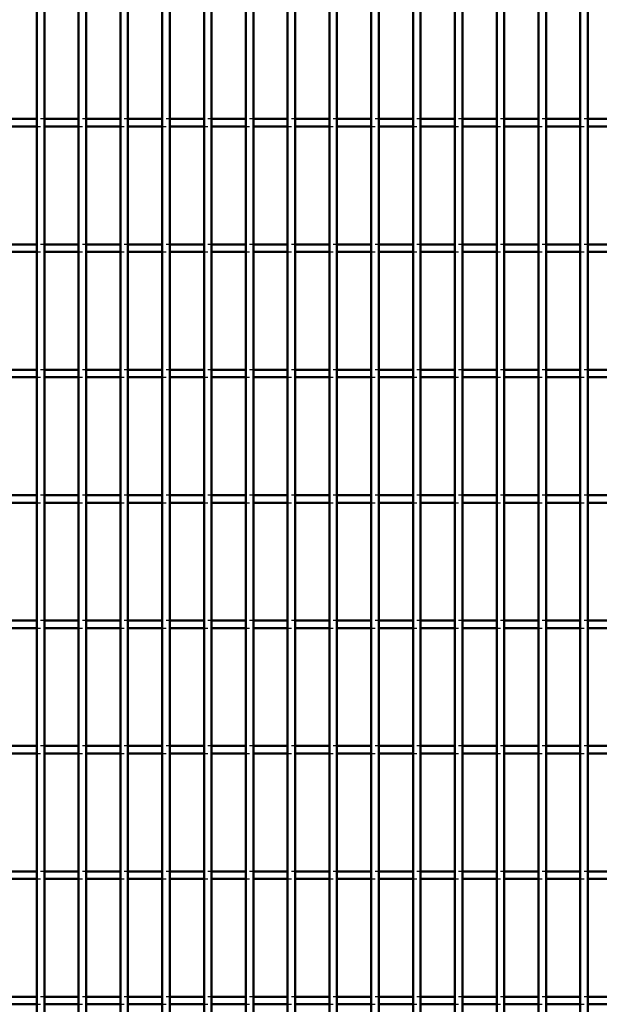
# Model space of a CAD drawing. Header units: millimetres. Extents: x -646 to 505, y -500 to 878.
# Tile 15 of 19: x -6 to 148, y 132 to 394. Entities that reach past the tile are written whole.
import ezdxf

# ---------------------------------------------------------------- set-up
doc = ezdxf.new("R2010")
doc.units = ezdxf.units.MM
doc.linetypes.add('Dashed', pattern=[2, 1, -1])
doc.layers.add('AM_0', color=7, linetype='Continuous', lineweight=50)
doc.layers.add('AM_9', color=6, linetype='Dashed', lineweight=25)

# ---------------------------------------------------------------- blocks, each defined once
blk = doc.blocks.new('29_mei83umf1pokd8qkpmgg5a99i________0_in_LPP230331121160010003500_4')
at = {"layer": 'AM_0'}
for p, q in [((-1, -498), (-1, 498)), ((1, -498), (1, 498))]:
    blk.add_line(p, q, dxfattribs=at)
blk = doc.blocks.new('30_lpx08fu1xb0jczx9nsrg5bq9n________0_in_LPP230331121160010003500_4')
at = {"layer": 'AM_0'}
for p, q in [((10.11, -498), (10.11, 498)), ((12.11, -498), (12.11, 498))]:
    blk.add_line(p, q, dxfattribs=at)
blk = doc.blocks.new('31_v1ei9mu8ccyd3gjph0kg9zqce________0_in_LPP230331121160010003500_4')
at = {"layer": 'AM_0'}
for p, q in [((21.22, -498), (21.22, 498)), ((23.22, -498), (23.22, 498))]:
    blk.add_line(p, q, dxfattribs=at)
blk = doc.blocks.new('32_3qsga4y6fvib5yzf4go6vryyf________0_in_LPP230331121160010003500_4')
at = {"layer": 'AM_0'}
for p, q in [((32.33, -498), (32.33, 498)), ((34.33, -498), (34.33, 498))]:
    blk.add_line(p, q, dxfattribs=at)
blk = doc.blocks.new('33_ra41k01jhae5yuk4f8kktz9xf________0_in_LPP230331121160010003500_4')
at = {"layer": 'AM_0'}
for p, q in [((43.44, -498), (43.44, 498)), ((45.44, -498), (45.44, 498))]:
    blk.add_line(p, q, dxfattribs=at)
blk = doc.blocks.new('34_teqbtgdylbhogf62r7rfvmjkg________0_in_LPP230331121160010003500_4')
at = {"layer": 'AM_0'}
for p, q in [((54.55, -498), (54.55, 498)), ((56.55, -498), (56.55, 498))]:
    blk.add_line(p, q, dxfattribs=at)
blk = doc.blocks.new('35_oni6b24jiuphw4svnt5j21xsh________0_in_LPP230331121160010003500_4')
at = {"layer": 'AM_0'}
for p, q in [((65.66, -498), (65.66, 498)), ((67.66, -498), (67.66, 498))]:
    blk.add_line(p, q, dxfattribs=at)
blk = doc.blocks.new('36_gycrioaof2zubumzyd9nj6e0q________0_in_LPP230331121160010003500_4')
at = {"layer": 'AM_0'}
for p, q in [((76.77, -498), (76.77, 498)), ((78.77, -498), (78.77, 498))]:
    blk.add_line(p, q, dxfattribs=at)
blk = doc.blocks.new('37_0fcr8zzt0nlkgfly173um289e________0_in_LPP230331121160010003500_4')
at = {"layer": 'AM_0'}
for p, q in [((87.88, -498), (87.88, 498)), ((89.88, -498), (89.88, 498))]:
    blk.add_line(p, q, dxfattribs=at)
blk = doc.blocks.new('38_ut5q1g86m1icacvygai0n4kwh________0_in_LPP230331121160010003500_4')
at = {"layer": 'AM_0'}
for p, q in [((98.99, -498), (98.99, 498)), ((100.99, -498), (100.99, 498))]:
    blk.add_line(p, q, dxfattribs=at)
blk = doc.blocks.new('39_kbd2facbwxfj7r3atxygpzm6m________0_in_LPP230331121160010003500_4')
at = {"layer": 'AM_0'}
for p, q in [((110.1, -498), (110.1, 498)), ((112.1, -498), (112.1, 498))]:
    blk.add_line(p, q, dxfattribs=at)
blk = doc.blocks.new('40_cfhwgm38ca6lpbpi29yp03r0p________0_in_LPP230331121160010003500_4')
at = {"layer": 'AM_0'}
for p, q in [((121.21, -498), (121.21, 498)), ((123.21, -498), (123.21, 498))]:
    blk.add_line(p, q, dxfattribs=at)
blk = doc.blocks.new('41_fbz27dw6j6j850l09tmm2ucnk________0_in_LPP230331121160010003500_4')
at = {"layer": 'AM_0'}
for p, q in [((132.32, -498), (132.32, 498)), ((134.32, -498), (134.32, 498))]:
    blk.add_line(p, q, dxfattribs=at)
blk = doc.blocks.new('42_f2hvt2qa211akgzbiyg2wontg________0_in_LPP230331121160010003500_4')
at = {"layer": 'AM_0'}
for p, q in [((143.43, -498), (143.43, 498)), ((145.43, -498), (145.43, 498))]:
    blk.add_line(p, q, dxfattribs=at)
blk = doc.blocks.new('75_b6kxung6n6rnmvov1u66jotlj________0_in_LPP230331121160010003500_4')
at = {"layer": 'AM_0'}
for p, q in [((-1, 134.32), (-10.11, 134.32)), ((-1, 134.32), (-1, 132.32)), ((1, 132.32), (1, 134.32)), ((10.11, 134.32), (1, 134.32)), ((10.11, 134.32), (10.11, 132.32)), ((21.22, 134.32), (12.11, 134.32)), ((12.11, 132.32), (12.11, 134.32)), ((21.22, 134.32), (21.22, 132.32)), ((23.22, 132.32), (23.22, 134.32)), ((32.33, 134.32), (23.22, 134.32)), ((32.33, 134.32), (32.33, 132.32)), ((43.44, 134.32), (34.33, 134.32)), ((34.33, 132.32), (34.33, 134.32)), ((43.44, 134.32), (43.44, 132.32)), ((45.44, 132.32), (45.44, 134.32)), ((54.55, 134.32), (45.44, 134.32)), ((54.55, 134.32), (54.55, 132.32)), ((65.66, 134.32), (56.55, 134.32)), ((56.55, 132.32), (56.55, 134.32)), ((65.66, 134.32), (65.66, 132.32)), ((67.66, 132.32), (67.66, 134.32)), ((76.77, 134.32), (67.66, 134.32)), ((76.77, 134.32), (76.77, 132.32)), ((87.88, 134.32), (78.77, 134.32)), ((78.77, 132.32), (78.77, 134.32)), ((87.88, 134.32), (87.88, 132.32)), ((89.88, 132.32), (89.88, 134.32)), ((98.99, 134.32), (89.88, 134.32)), ((98.99, 134.32), (98.99, 132.32)), ((110.1, 134.32), (100.99, 134.32)), ((100.99, 132.32), (100.99, 134.32)), ((110.1, 134.32), (110.1, 132.32)), ((112.1, 132.32), (112.1, 134.32)), ((121.21, 134.32), (112.1, 134.32)), ((121.21, 134.32), (121.21, 132.32)), ((132.32, 134.32), (123.21, 134.32)), ((123.21, 132.32), (123.21, 134.32)), ((132.32, 134.32), (132.32, 132.32)), ((134.32, 132.32), (134.32, 134.32)), ((143.43, 134.32), (134.32, 134.32)), ((143.43, 134.32), (143.43, 132.32)), ((145.43, 132.32), (145.43, 134.32)), ((154.54, 134.32), (145.43, 134.32)), ((-1, 132.32), (-10.11, 132.32)), ((10.11, 132.32), (1, 132.32)), ((21.22, 132.32), (12.11, 132.32)), ((32.33, 132.32), (23.22, 132.32)), ((43.44, 132.32), (34.33, 132.32)), ((54.55, 132.32), (45.44, 132.32)), ((65.66, 132.32), (56.55, 132.32)), ((76.77, 132.32), (67.66, 132.32)), ((87.88, 132.32), (78.77, 132.32)), ((98.99, 132.32), (89.88, 132.32)), ((110.1, 132.32), (100.99, 132.32)), ((121.21, 132.32), (112.1, 132.32)), ((132.32, 132.32), (123.21, 132.32)), ((143.43, 132.32), (134.32, 132.32)), ((154.54, 132.32), (145.43, 132.32))]:
    blk.add_line(p, q, dxfattribs=at)
at = {"layer": 'AM_9'}
for p, q in [((1, 134.32), (-1, 134.32)), ((12.11, 134.32), (10.11, 134.32)), ((23.22, 134.32), (21.22, 134.32)), ((34.33, 134.32), (32.33, 134.32)), ((45.44, 134.32), (43.44, 134.32)), ((56.55, 134.32), (54.55, 134.32)), ((67.66, 134.32), (65.66, 134.32)), ((78.77, 134.32), (76.77, 134.32)), ((89.88, 134.32), (87.88, 134.32)), ((100.99, 134.32), (98.99, 134.32)), ((112.1, 134.32), (110.1, 134.32)), ((123.21, 134.32), (121.21, 134.32)), ((134.32, 134.32), (132.32, 134.32)), ((145.43, 134.32), (143.43, 134.32)), ((-1, 132.32), (1, 132.32)), ((10.11, 132.32), (12.11, 132.32)), ((21.22, 132.32), (23.22, 132.32)), ((32.33, 132.32), (34.33, 132.32)), ((43.44, 132.32), (45.44, 132.32)), ((54.55, 132.32), (56.55, 132.32)), ((65.66, 132.32), (67.66, 132.32)), ((76.77, 132.32), (78.77, 132.32)), ((87.88, 132.32), (89.88, 132.32)), ((98.99, 132.32), (100.99, 132.32)), ((110.1, 132.32), (112.1, 132.32)), ((121.21, 132.32), (123.21, 132.32)), ((132.32, 132.32), (134.32, 132.32)), ((143.43, 132.32), (145.43, 132.32))]:
    blk.add_line(p, q, dxfattribs=at)
blk = doc.blocks.new('76_g6yuampadsz0t0b9x8ulqjt5j________0_in_LPP230331121160010003500_4')
at = {"layer": 'AM_0'}
for p, q in [((-1, 167.65), (-10.11, 167.65)), ((-1, 167.65), (-1, 165.65)), ((1, 165.65), (1, 167.65)), ((10.11, 167.65), (1, 167.65)), ((10.11, 167.65), (10.11, 165.65)), ((21.22, 167.65), (12.11, 167.65)), ((12.11, 165.65), (12.11, 167.65)), ((21.22, 167.65), (21.22, 165.65)), ((23.22, 165.65), (23.22, 167.65)), ((32.33, 167.65), (23.22, 167.65)), ((32.33, 167.65), (32.33, 165.65)), ((43.44, 167.65), (34.33, 167.65)), ((34.33, 165.65), (34.33, 167.65)), ((43.44, 167.65), (43.44, 165.65)), ((45.44, 165.65), (45.44, 167.65)), ((54.55, 167.65), (45.44, 167.65)), ((54.55, 167.65), (54.55, 165.65)), ((65.66, 167.65), (56.55, 167.65)), ((56.55, 165.65), (56.55, 167.65)), ((65.66, 167.65), (65.66, 165.65)), ((67.66, 165.65), (67.66, 167.65)), ((76.77, 167.65), (67.66, 167.65)), ((76.77, 167.65), (76.77, 165.65)), ((87.88, 167.65), (78.77, 167.65)), ((78.77, 165.65), (78.77, 167.65)), ((87.88, 167.65), (87.88, 165.65)), ((89.88, 165.65), (89.88, 167.65)), ((98.99, 167.65), (89.88, 167.65)), ((98.99, 167.65), (98.99, 165.65)), ((110.1, 167.65), (100.99, 167.65)), ((100.99, 165.65), (100.99, 167.65)), ((110.1, 167.65), (110.1, 165.65)), ((112.1, 165.65), (112.1, 167.65)), ((121.21, 167.65), (112.1, 167.65)), ((121.21, 167.65), (121.21, 165.65)), ((132.32, 167.65), (123.21, 167.65)), ((123.21, 165.65), (123.21, 167.65)), ((132.32, 167.65), (132.32, 165.65)), ((134.32, 165.65), (134.32, 167.65)), ((143.43, 167.65), (134.32, 167.65)), ((143.43, 167.65), (143.43, 165.65)), ((145.43, 165.65), (145.43, 167.65)), ((154.54, 167.65), (145.43, 167.65)), ((-1, 165.65), (-10.11, 165.65)), ((10.11, 165.65), (1, 165.65)), ((21.22, 165.65), (12.11, 165.65)), ((32.33, 165.65), (23.22, 165.65)), ((43.44, 165.65), (34.33, 165.65)), ((54.55, 165.65), (45.44, 165.65)), ((65.66, 165.65), (56.55, 165.65)), ((76.77, 165.65), (67.66, 165.65)), ((87.88, 165.65), (78.77, 165.65)), ((98.99, 165.65), (89.88, 165.65)), ((110.1, 165.65), (100.99, 165.65)), ((121.21, 165.65), (112.1, 165.65)), ((132.32, 165.65), (123.21, 165.65)), ((143.43, 165.65), (134.32, 165.65)), ((154.54, 165.65), (145.43, 165.65))]:
    blk.add_line(p, q, dxfattribs=at)
at = {"layer": 'AM_9'}
for p, q in [((1, 167.65), (-1, 167.65)), ((12.11, 167.65), (10.11, 167.65)), ((23.22, 167.65), (21.22, 167.65)), ((34.33, 167.65), (32.33, 167.65)), ((45.44, 167.65), (43.44, 167.65)), ((56.55, 167.65), (54.55, 167.65)), ((67.66, 167.65), (65.66, 167.65)), ((78.77, 167.65), (76.77, 167.65)), ((89.88, 167.65), (87.88, 167.65)), ((100.99, 167.65), (98.99, 167.65)), ((112.1, 167.65), (110.1, 167.65)), ((123.21, 167.65), (121.21, 167.65)), ((134.32, 167.65), (132.32, 167.65)), ((145.43, 167.65), (143.43, 167.65)), ((-1, 165.65), (1, 165.65)), ((10.11, 165.65), (12.11, 165.65)), ((21.22, 165.65), (23.22, 165.65)), ((32.33, 165.65), (34.33, 165.65)), ((43.44, 165.65), (45.44, 165.65)), ((54.55, 165.65), (56.55, 165.65)), ((65.66, 165.65), (67.66, 165.65)), ((76.77, 165.65), (78.77, 165.65)), ((87.88, 165.65), (89.88, 165.65)), ((98.99, 165.65), (100.99, 165.65)), ((110.1, 165.65), (112.1, 165.65)), ((121.21, 165.65), (123.21, 165.65)), ((132.32, 165.65), (134.32, 165.65)), ((143.43, 165.65), (145.43, 165.65))]:
    blk.add_line(p, q, dxfattribs=at)
blk = doc.blocks.new('77_l7gswvcj6j6u55z4p1fm9eafu________0_in_LPP230331121160010003500_4')
at = {"layer": 'AM_0'}
for p, q in [((-1, 200.98), (-10.11, 200.98)), ((-1, 198.98), (-10.11, 198.98)), ((-1, 200.98), (-1, 198.98)), ((1, 198.98), (1, 200.98)), ((10.11, 200.98), (1, 200.98)), ((10.11, 198.98), (1, 198.98)), ((10.11, 200.98), (10.11, 198.98)), ((21.22, 200.98), (12.11, 200.98)), ((12.11, 198.98), (12.11, 200.98)), ((21.22, 198.98), (12.11, 198.98)), ((21.22, 200.98), (21.22, 198.98)), ((23.22, 198.98), (23.22, 200.98)), ((32.33, 200.98), (23.22, 200.98)), ((32.33, 198.98), (23.22, 198.98)), ((32.33, 200.98), (32.33, 198.98)), ((43.44, 200.98), (34.33, 200.98)), ((34.33, 198.98), (34.33, 200.98)), ((43.44, 198.98), (34.33, 198.98)), ((43.44, 200.98), (43.44, 198.98)), ((45.44, 198.98), (45.44, 200.98)), ((54.55, 200.98), (45.44, 200.98)), ((54.55, 198.98), (45.44, 198.98)), ((54.55, 200.98), (54.55, 198.98)), ((65.66, 200.98), (56.55, 200.98)), ((56.55, 198.98), (56.55, 200.98)), ((65.66, 198.98), (56.55, 198.98)), ((65.66, 200.98), (65.66, 198.98)), ((67.66, 198.98), (67.66, 200.98)), ((76.77, 200.98), (67.66, 200.98)), ((76.77, 198.98), (67.66, 198.98)), ((76.77, 200.98), (76.77, 198.98)), ((87.88, 200.98), (78.77, 200.98)), ((78.77, 198.98), (78.77, 200.98)), ((87.88, 198.98), (78.77, 198.98)), ((87.88, 200.98), (87.88, 198.98)), ((89.88, 198.98), (89.88, 200.98)), ((98.99, 200.98), (89.88, 200.98)), ((98.99, 198.98), (89.88, 198.98)), ((98.99, 200.98), (98.99, 198.98)), ((110.1, 200.98), (100.99, 200.98)), ((100.99, 198.98), (100.99, 200.98)), ((110.1, 198.98), (100.99, 198.98)), ((110.1, 200.98), (110.1, 198.98)), ((112.1, 198.98), (112.1, 200.98)), ((121.21, 200.98), (112.1, 200.98)), ((121.21, 198.98), (112.1, 198.98)), ((121.21, 200.98), (121.21, 198.98)), ((132.32, 200.98), (123.21, 200.98)), ((123.21, 198.98), (123.21, 200.98)), ((132.32, 198.98), (123.21, 198.98)), ((132.32, 200.98), (132.32, 198.98)), ((134.32, 198.98), (134.32, 200.98)), ((143.43, 200.98), (134.32, 200.98)), ((143.43, 198.98), (134.32, 198.98)), ((143.43, 200.98), (143.43, 198.98)), ((145.43, 198.98), (145.43, 200.98)), ((154.54, 200.98), (145.43, 200.98)), ((154.54, 198.98), (145.43, 198.98))]:
    blk.add_line(p, q, dxfattribs=at)
at = {"layer": 'AM_9'}
for p, q in [((1, 200.98), (-1, 200.98)), ((-1, 198.98), (1, 198.98)), ((12.11, 200.98), (10.11, 200.98)), ((10.11, 198.98), (12.11, 198.98)), ((23.22, 200.98), (21.22, 200.98)), ((21.22, 198.98), (23.22, 198.98)), ((34.33, 200.98), (32.33, 200.98)), ((32.33, 198.98), (34.33, 198.98)), ((45.44, 200.98), (43.44, 200.98)), ((43.44, 198.98), (45.44, 198.98)), ((56.55, 200.98), (54.55, 200.98)), ((54.55, 198.98), (56.55, 198.98)), ((67.66, 200.98), (65.66, 200.98)), ((65.66, 198.98), (67.66, 198.98)), ((78.77, 200.98), (76.77, 200.98)), ((76.77, 198.98), (78.77, 198.98)), ((89.88, 200.98), (87.88, 200.98)), ((87.88, 198.98), (89.88, 198.98)), ((100.99, 200.98), (98.99, 200.98)), ((98.99, 198.98), (100.99, 198.98)), ((112.1, 200.98), (110.1, 200.98)), ((110.1, 198.98), (112.1, 198.98)), ((123.21, 200.98), (121.21, 200.98)), ((121.21, 198.98), (123.21, 198.98)), ((134.32, 200.98), (132.32, 200.98)), ((132.32, 198.98), (134.32, 198.98)), ((145.43, 200.98), (143.43, 200.98)), ((143.43, 198.98), (145.43, 198.98))]:
    blk.add_line(p, q, dxfattribs=at)
blk = doc.blocks.new('78_8n09adcthwac4ftixg9j5w6ws________0_in_LPP230331121160010003500_4')
at = {"layer": 'AM_0'}
for p, q in [((-1, 234.31), (-10.11, 234.31)), ((-1, 234.31), (-1, 232.31)), ((1, 232.31), (1, 234.31)), ((10.11, 234.31), (1, 234.31)), ((10.11, 234.31), (10.11, 232.31)), ((21.22, 234.31), (12.11, 234.31)), ((12.11, 232.31), (12.11, 234.31)), ((21.22, 234.31), (21.22, 232.31)), ((23.22, 232.31), (23.22, 234.31)), ((32.33, 234.31), (23.22, 234.31)), ((32.33, 234.31), (32.33, 232.31)), ((43.44, 234.31), (34.33, 234.31)), ((34.33, 232.31), (34.33, 234.31)), ((43.44, 234.31), (43.44, 232.31)), ((45.44, 232.31), (45.44, 234.31)), ((54.55, 234.31), (45.44, 234.31)), ((54.55, 234.31), (54.55, 232.31)), ((65.66, 234.31), (56.55, 234.31)), ((56.55, 232.31), (56.55, 234.31)), ((65.66, 234.31), (65.66, 232.31)), ((67.66, 232.31), (67.66, 234.31)), ((76.77, 234.31), (67.66, 234.31)), ((76.77, 234.31), (76.77, 232.31)), ((87.88, 234.31), (78.77, 234.31)), ((78.77, 232.31), (78.77, 234.31)), ((87.88, 234.31), (87.88, 232.31)), ((89.88, 232.31), (89.88, 234.31)), ((98.99, 234.31), (89.88, 234.31)), ((98.99, 234.31), (98.99, 232.31)), ((110.1, 234.31), (100.99, 234.31)), ((100.99, 232.31), (100.99, 234.31)), ((110.1, 234.31), (110.1, 232.31)), ((112.1, 232.31), (112.1, 234.31)), ((121.21, 234.31), (112.1, 234.31)), ((121.21, 234.31), (121.21, 232.31)), ((132.32, 234.31), (123.21, 234.31)), ((123.21, 232.31), (123.21, 234.31)), ((132.32, 234.31), (132.32, 232.31)), ((134.32, 232.31), (134.32, 234.31)), ((143.43, 234.31), (134.32, 234.31)), ((143.43, 234.31), (143.43, 232.31)), ((145.43, 232.31), (145.43, 234.31)), ((154.54, 234.31), (145.43, 234.31)), ((-1, 232.31), (-10.11, 232.31)), ((10.11, 232.31), (1, 232.31)), ((21.22, 232.31), (12.11, 232.31)), ((32.33, 232.31), (23.22, 232.31)), ((43.44, 232.31), (34.33, 232.31)), ((54.55, 232.31), (45.44, 232.31)), ((65.66, 232.31), (56.55, 232.31)), ((76.77, 232.31), (67.66, 232.31)), ((87.88, 232.31), (78.77, 232.31)), ((98.99, 232.31), (89.88, 232.31)), ((110.1, 232.31), (100.99, 232.31)), ((121.21, 232.31), (112.1, 232.31)), ((132.32, 232.31), (123.21, 232.31)), ((143.43, 232.31), (134.32, 232.31)), ((154.54, 232.31), (145.43, 232.31))]:
    blk.add_line(p, q, dxfattribs=at)
at = {"layer": 'AM_9'}
for p, q in [((1, 234.31), (-1, 234.31)), ((12.11, 234.31), (10.11, 234.31)), ((23.22, 234.31), (21.22, 234.31)), ((34.33, 234.31), (32.33, 234.31)), ((45.44, 234.31), (43.44, 234.31)), ((56.55, 234.31), (54.55, 234.31)), ((67.66, 234.31), (65.66, 234.31)), ((78.77, 234.31), (76.77, 234.31)), ((89.88, 234.31), (87.88, 234.31)), ((100.99, 234.31), (98.99, 234.31)), ((112.1, 234.31), (110.1, 234.31)), ((123.21, 234.31), (121.21, 234.31)), ((134.32, 234.31), (132.32, 234.31)), ((145.43, 234.31), (143.43, 234.31)), ((-1, 232.31), (1, 232.31)), ((10.11, 232.31), (12.11, 232.31)), ((21.22, 232.31), (23.22, 232.31)), ((32.33, 232.31), (34.33, 232.31)), ((43.44, 232.31), (45.44, 232.31)), ((54.55, 232.31), (56.55, 232.31)), ((65.66, 232.31), (67.66, 232.31)), ((76.77, 232.31), (78.77, 232.31)), ((87.88, 232.31), (89.88, 232.31)), ((98.99, 232.31), (100.99, 232.31)), ((110.1, 232.31), (112.1, 232.31)), ((121.21, 232.31), (123.21, 232.31)), ((132.32, 232.31), (134.32, 232.31)), ((143.43, 232.31), (145.43, 232.31))]:
    blk.add_line(p, q, dxfattribs=at)
blk = doc.blocks.new('79_18m13wgucr5iwi0uszeackp0w________0_in_LPP230331121160010003500_4')
at = {"layer": 'AM_0'}
for p, q in [((-1, 267.64), (-10.11, 267.64)), ((-1, 267.64), (-1, 265.64)), ((1, 265.64), (1, 267.64)), ((10.11, 267.64), (1, 267.64)), ((10.11, 267.64), (10.11, 265.64)), ((21.22, 267.64), (12.11, 267.64)), ((12.11, 265.64), (12.11, 267.64)), ((21.22, 267.64), (21.22, 265.64)), ((23.22, 265.64), (23.22, 267.64)), ((32.33, 267.64), (23.22, 267.64)), ((32.33, 267.64), (32.33, 265.64)), ((43.44, 267.64), (34.33, 267.64)), ((34.33, 265.64), (34.33, 267.64)), ((43.44, 267.64), (43.44, 265.64)), ((45.44, 265.64), (45.44, 267.64)), ((54.55, 267.64), (45.44, 267.64)), ((54.55, 267.64), (54.55, 265.64)), ((65.66, 267.64), (56.55, 267.64)), ((56.55, 265.64), (56.55, 267.64)), ((65.66, 267.64), (65.66, 265.64)), ((67.66, 265.64), (67.66, 267.64)), ((76.77, 267.64), (67.66, 267.64)), ((76.77, 267.64), (76.77, 265.64)), ((87.88, 267.64), (78.77, 267.64)), ((78.77, 265.64), (78.77, 267.64)), ((87.88, 267.64), (87.88, 265.64)), ((89.88, 265.64), (89.88, 267.64)), ((98.99, 267.64), (89.88, 267.64)), ((98.99, 267.64), (98.99, 265.64)), ((110.1, 267.64), (100.99, 267.64)), ((100.99, 265.64), (100.99, 267.64)), ((110.1, 267.64), (110.1, 265.64)), ((112.1, 265.64), (112.1, 267.64)), ((121.21, 267.64), (112.1, 267.64)), ((121.21, 267.64), (121.21, 265.64)), ((132.32, 267.64), (123.21, 267.64)), ((123.21, 265.64), (123.21, 267.64)), ((132.32, 267.64), (132.32, 265.64)), ((134.32, 265.64), (134.32, 267.64)), ((143.43, 267.64), (134.32, 267.64)), ((143.43, 267.64), (143.43, 265.64)), ((145.43, 265.64), (145.43, 267.64)), ((154.54, 267.64), (145.43, 267.64)), ((-1, 265.64), (-10.11, 265.64)), ((10.11, 265.64), (1, 265.64)), ((21.22, 265.64), (12.11, 265.64)), ((32.33, 265.64), (23.22, 265.64)), ((43.44, 265.64), (34.33, 265.64)), ((54.55, 265.64), (45.44, 265.64)), ((65.66, 265.64), (56.55, 265.64)), ((76.77, 265.64), (67.66, 265.64)), ((87.88, 265.64), (78.77, 265.64)), ((98.99, 265.64), (89.88, 265.64)), ((110.1, 265.64), (100.99, 265.64)), ((121.21, 265.64), (112.1, 265.64)), ((132.32, 265.64), (123.21, 265.64)), ((143.43, 265.64), (134.32, 265.64)), ((154.54, 265.64), (145.43, 265.64))]:
    blk.add_line(p, q, dxfattribs=at)
at = {"layer": 'AM_9'}
for p, q in [((1, 267.64), (-1, 267.64)), ((12.11, 267.64), (10.11, 267.64)), ((23.22, 267.64), (21.22, 267.64)), ((34.33, 267.64), (32.33, 267.64)), ((45.44, 267.64), (43.44, 267.64)), ((56.55, 267.64), (54.55, 267.64)), ((67.66, 267.64), (65.66, 267.64)), ((78.77, 267.64), (76.77, 267.64)), ((89.88, 267.64), (87.88, 267.64)), ((100.99, 267.64), (98.99, 267.64)), ((112.1, 267.64), (110.1, 267.64)), ((123.21, 267.64), (121.21, 267.64)), ((134.32, 267.64), (132.32, 267.64)), ((145.43, 267.64), (143.43, 267.64)), ((-1, 265.64), (1, 265.64)), ((10.11, 265.64), (12.11, 265.64)), ((21.22, 265.64), (23.22, 265.64)), ((32.33, 265.64), (34.33, 265.64)), ((43.44, 265.64), (45.44, 265.64)), ((54.55, 265.64), (56.55, 265.64)), ((65.66, 265.64), (67.66, 265.64)), ((76.77, 265.64), (78.77, 265.64)), ((87.88, 265.64), (89.88, 265.64)), ((98.99, 265.64), (100.99, 265.64)), ((110.1, 265.64), (112.1, 265.64)), ((121.21, 265.64), (123.21, 265.64)), ((132.32, 265.64), (134.32, 265.64)), ((143.43, 265.64), (145.43, 265.64))]:
    blk.add_line(p, q, dxfattribs=at)
blk = doc.blocks.new('80_5q71ia0j8bikegmuw7szrmz4f________0_in_LPP230331121160010003500_4')
at = {"layer": 'AM_0'}
for p, q in [((-1, 300.97), (-10.11, 300.97)), ((-1, 300.97), (-1, 298.97)), ((1, 298.97), (1, 300.97)), ((10.11, 300.97), (1, 300.97)), ((10.11, 300.97), (10.11, 298.97)), ((21.22, 300.97), (12.11, 300.97)), ((12.11, 298.97), (12.11, 300.97)), ((21.22, 300.97), (21.22, 298.97)), ((23.22, 298.97), (23.22, 300.97)), ((32.33, 300.97), (23.22, 300.97)), ((32.33, 300.97), (32.33, 298.97)), ((43.44, 300.97), (34.33, 300.97)), ((34.33, 298.97), (34.33, 300.97)), ((43.44, 300.97), (43.44, 298.97)), ((45.44, 298.97), (45.44, 300.97)), ((54.55, 300.97), (45.44, 300.97)), ((54.55, 300.97), (54.55, 298.97)), ((65.66, 300.97), (56.55, 300.97)), ((56.55, 298.97), (56.55, 300.97)), ((65.66, 300.97), (65.66, 298.97)), ((67.66, 298.97), (67.66, 300.97)), ((76.77, 300.97), (67.66, 300.97)), ((76.77, 300.97), (76.77, 298.97)), ((87.88, 300.97), (78.77, 300.97)), ((78.77, 298.97), (78.77, 300.97)), ((87.88, 300.97), (87.88, 298.97)), ((89.88, 298.97), (89.88, 300.97)), ((98.99, 300.97), (89.88, 300.97)), ((98.99, 300.97), (98.99, 298.97)), ((110.1, 300.97), (100.99, 300.97)), ((100.99, 298.97), (100.99, 300.97)), ((110.1, 300.97), (110.1, 298.97)), ((112.1, 298.97), (112.1, 300.97)), ((121.21, 300.97), (112.1, 300.97)), ((121.21, 300.97), (121.21, 298.97)), ((132.32, 300.97), (123.21, 300.97)), ((123.21, 298.97), (123.21, 300.97)), ((132.32, 300.97), (132.32, 298.97)), ((134.32, 298.97), (134.32, 300.97)), ((143.43, 300.97), (134.32, 300.97)), ((143.43, 300.97), (143.43, 298.97)), ((145.43, 298.97), (145.43, 300.97)), ((154.54, 300.97), (145.43, 300.97)), ((-1, 298.97), (-10.11, 298.97)), ((10.11, 298.97), (1, 298.97)), ((21.22, 298.97), (12.11, 298.97)), ((32.33, 298.97), (23.22, 298.97)), ((43.44, 298.97), (34.33, 298.97)), ((54.55, 298.97), (45.44, 298.97)), ((65.66, 298.97), (56.55, 298.97)), ((76.77, 298.97), (67.66, 298.97)), ((87.88, 298.97), (78.77, 298.97)), ((98.99, 298.97), (89.88, 298.97)), ((110.1, 298.97), (100.99, 298.97)), ((121.21, 298.97), (112.1, 298.97)), ((132.32, 298.97), (123.21, 298.97)), ((143.43, 298.97), (134.32, 298.97)), ((154.54, 298.97), (145.43, 298.97))]:
    blk.add_line(p, q, dxfattribs=at)
at = {"layer": 'AM_9'}
for p, q in [((1, 300.97), (-1, 300.97)), ((12.11, 300.97), (10.11, 300.97)), ((23.22, 300.97), (21.22, 300.97)), ((34.33, 300.97), (32.33, 300.97)), ((45.44, 300.97), (43.44, 300.97)), ((56.55, 300.97), (54.55, 300.97)), ((67.66, 300.97), (65.66, 300.97)), ((78.77, 300.97), (76.77, 300.97)), ((89.88, 300.97), (87.88, 300.97)), ((100.99, 300.97), (98.99, 300.97)), ((112.1, 300.97), (110.1, 300.97)), ((123.21, 300.97), (121.21, 300.97)), ((134.32, 300.97), (132.32, 300.97)), ((145.43, 300.97), (143.43, 300.97)), ((-1, 298.97), (1, 298.97)), ((10.11, 298.97), (12.11, 298.97)), ((21.22, 298.97), (23.22, 298.97)), ((32.33, 298.97), (34.33, 298.97)), ((43.44, 298.97), (45.44, 298.97)), ((54.55, 298.97), (56.55, 298.97)), ((65.66, 298.97), (67.66, 298.97)), ((76.77, 298.97), (78.77, 298.97)), ((87.88, 298.97), (89.88, 298.97)), ((98.99, 298.97), (100.99, 298.97)), ((110.1, 298.97), (112.1, 298.97)), ((121.21, 298.97), (123.21, 298.97)), ((132.32, 298.97), (134.32, 298.97)), ((143.43, 298.97), (145.43, 298.97))]:
    blk.add_line(p, q, dxfattribs=at)
blk = doc.blocks.new('81_bkdzo5kqfge9z1z2q64j9j8dh________0_in_LPP230331121160010003500_4')
at = {"layer": 'AM_0'}
for p, q in [((-1, 334.3), (-10.11, 334.3)), ((-1, 334.3), (-1, 332.3)), ((1, 332.3), (1, 334.3)), ((10.11, 334.3), (1, 334.3)), ((10.11, 334.3), (10.11, 332.3)), ((21.22, 334.3), (12.11, 334.3)), ((12.11, 332.3), (12.11, 334.3)), ((21.22, 334.3), (21.22, 332.3)), ((23.22, 332.3), (23.22, 334.3)), ((32.33, 334.3), (23.22, 334.3)), ((32.33, 334.3), (32.33, 332.3)), ((43.44, 334.3), (34.33, 334.3)), ((34.33, 332.3), (34.33, 334.3)), ((43.44, 334.3), (43.44, 332.3)), ((45.44, 332.3), (45.44, 334.3)), ((54.55, 334.3), (45.44, 334.3)), ((54.55, 334.3), (54.55, 332.3)), ((65.66, 334.3), (56.55, 334.3)), ((56.55, 332.3), (56.55, 334.3)), ((65.66, 334.3), (65.66, 332.3)), ((67.66, 332.3), (67.66, 334.3)), ((76.77, 334.3), (67.66, 334.3)), ((76.77, 334.3), (76.77, 332.3)), ((87.88, 334.3), (78.77, 334.3)), ((78.77, 332.3), (78.77, 334.3)), ((87.88, 334.3), (87.88, 332.3)), ((89.88, 332.3), (89.88, 334.3)), ((98.99, 334.3), (89.88, 334.3)), ((98.99, 334.3), (98.99, 332.3)), ((110.1, 334.3), (100.99, 334.3)), ((100.99, 332.3), (100.99, 334.3)), ((110.1, 334.3), (110.1, 332.3)), ((112.1, 332.3), (112.1, 334.3)), ((121.21, 334.3), (112.1, 334.3)), ((121.21, 334.3), (121.21, 332.3)), ((132.32, 334.3), (123.21, 334.3)), ((123.21, 332.3), (123.21, 334.3)), ((132.32, 334.3), (132.32, 332.3)), ((134.32, 332.3), (134.32, 334.3)), ((143.43, 334.3), (134.32, 334.3)), ((143.43, 334.3), (143.43, 332.3)), ((145.43, 332.3), (145.43, 334.3)), ((154.54, 334.3), (145.43, 334.3)), ((-1, 332.3), (-10.11, 332.3)), ((10.11, 332.3), (1, 332.3)), ((21.22, 332.3), (12.11, 332.3)), ((32.33, 332.3), (23.22, 332.3)), ((43.44, 332.3), (34.33, 332.3)), ((54.55, 332.3), (45.44, 332.3)), ((65.66, 332.3), (56.55, 332.3)), ((76.77, 332.3), (67.66, 332.3)), ((87.88, 332.3), (78.77, 332.3)), ((98.99, 332.3), (89.88, 332.3)), ((110.1, 332.3), (100.99, 332.3)), ((121.21, 332.3), (112.1, 332.3)), ((132.32, 332.3), (123.21, 332.3)), ((143.43, 332.3), (134.32, 332.3)), ((154.54, 332.3), (145.43, 332.3))]:
    blk.add_line(p, q, dxfattribs=at)
at = {"layer": 'AM_9'}
for p, q in [((1, 334.3), (-1, 334.3)), ((12.11, 334.3), (10.11, 334.3)), ((23.22, 334.3), (21.22, 334.3)), ((34.33, 334.3), (32.33, 334.3)), ((45.44, 334.3), (43.44, 334.3)), ((56.55, 334.3), (54.55, 334.3)), ((67.66, 334.3), (65.66, 334.3)), ((78.77, 334.3), (76.77, 334.3)), ((89.88, 334.3), (87.88, 334.3)), ((100.99, 334.3), (98.99, 334.3)), ((112.1, 334.3), (110.1, 334.3)), ((123.21, 334.3), (121.21, 334.3)), ((134.32, 334.3), (132.32, 334.3)), ((145.43, 334.3), (143.43, 334.3)), ((-1, 332.3), (1, 332.3)), ((10.11, 332.3), (12.11, 332.3)), ((21.22, 332.3), (23.22, 332.3)), ((32.33, 332.3), (34.33, 332.3)), ((43.44, 332.3), (45.44, 332.3)), ((54.55, 332.3), (56.55, 332.3)), ((65.66, 332.3), (67.66, 332.3)), ((76.77, 332.3), (78.77, 332.3)), ((87.88, 332.3), (89.88, 332.3)), ((98.99, 332.3), (100.99, 332.3)), ((110.1, 332.3), (112.1, 332.3)), ((121.21, 332.3), (123.21, 332.3)), ((132.32, 332.3), (134.32, 332.3)), ((143.43, 332.3), (145.43, 332.3))]:
    blk.add_line(p, q, dxfattribs=at)
blk = doc.blocks.new('82_7sdahfihyks1nl98cyc2n56en________0_in_LPP230331121160010003500_4')
at = {"layer": 'AM_0'}
for p, q in [((-1, 367.63), (-10.11, 367.63)), ((-1, 367.63), (-1, 365.63)), ((1, 365.63), (1, 367.63)), ((10.11, 367.63), (1, 367.63)), ((10.11, 367.63), (10.11, 365.63)), ((21.22, 367.63), (12.11, 367.63)), ((12.11, 365.63), (12.11, 367.63)), ((21.22, 367.63), (21.22, 365.63)), ((23.22, 365.63), (23.22, 367.63)), ((32.33, 367.63), (23.22, 367.63)), ((32.33, 367.63), (32.33, 365.63)), ((43.44, 367.63), (34.33, 367.63)), ((34.33, 365.63), (34.33, 367.63)), ((43.44, 367.63), (43.44, 365.63)), ((45.44, 365.63), (45.44, 367.63)), ((54.55, 367.63), (45.44, 367.63)), ((54.55, 367.63), (54.55, 365.63)), ((65.66, 367.63), (56.55, 367.63)), ((56.55, 365.63), (56.55, 367.63)), ((65.66, 367.63), (65.66, 365.63)), ((67.66, 365.63), (67.66, 367.63)), ((76.77, 367.63), (67.66, 367.63)), ((76.77, 367.63), (76.77, 365.63)), ((87.88, 367.63), (78.77, 367.63)), ((78.77, 365.63), (78.77, 367.63)), ((87.88, 367.63), (87.88, 365.63)), ((89.88, 365.63), (89.88, 367.63)), ((98.99, 367.63), (89.88, 367.63)), ((98.99, 367.63), (98.99, 365.63)), ((110.1, 367.63), (100.99, 367.63)), ((100.99, 365.63), (100.99, 367.63)), ((110.1, 367.63), (110.1, 365.63)), ((112.1, 365.63), (112.1, 367.63)), ((121.21, 367.63), (112.1, 367.63)), ((121.21, 367.63), (121.21, 365.63)), ((132.32, 367.63), (123.21, 367.63)), ((123.21, 365.63), (123.21, 367.63)), ((132.32, 367.63), (132.32, 365.63)), ((134.32, 365.63), (134.32, 367.63)), ((143.43, 367.63), (134.32, 367.63)), ((143.43, 367.63), (143.43, 365.63)), ((145.43, 365.63), (145.43, 367.63)), ((154.54, 367.63), (145.43, 367.63)), ((-1, 365.63), (-10.11, 365.63)), ((10.11, 365.63), (1, 365.63)), ((21.22, 365.63), (12.11, 365.63)), ((32.33, 365.63), (23.22, 365.63)), ((43.44, 365.63), (34.33, 365.63)), ((54.55, 365.63), (45.44, 365.63)), ((65.66, 365.63), (56.55, 365.63)), ((76.77, 365.63), (67.66, 365.63)), ((87.88, 365.63), (78.77, 365.63)), ((98.99, 365.63), (89.88, 365.63)), ((110.1, 365.63), (100.99, 365.63)), ((121.21, 365.63), (112.1, 365.63)), ((132.32, 365.63), (123.21, 365.63)), ((143.43, 365.63), (134.32, 365.63)), ((154.54, 365.63), (145.43, 365.63))]:
    blk.add_line(p, q, dxfattribs=at)
at = {"layer": 'AM_9'}
for p, q in [((1, 367.63), (-1, 367.63)), ((12.11, 367.63), (10.11, 367.63)), ((23.22, 367.63), (21.22, 367.63)), ((34.33, 367.63), (32.33, 367.63)), ((45.44, 367.63), (43.44, 367.63)), ((56.55, 367.63), (54.55, 367.63)), ((67.66, 367.63), (65.66, 367.63)), ((78.77, 367.63), (76.77, 367.63)), ((89.88, 367.63), (87.88, 367.63)), ((100.99, 367.63), (98.99, 367.63)), ((112.1, 367.63), (110.1, 367.63)), ((123.21, 367.63), (121.21, 367.63)), ((134.32, 367.63), (132.32, 367.63)), ((145.43, 367.63), (143.43, 367.63)), ((-1, 365.63), (1, 365.63)), ((10.11, 365.63), (12.11, 365.63)), ((21.22, 365.63), (23.22, 365.63)), ((32.33, 365.63), (34.33, 365.63)), ((43.44, 365.63), (45.44, 365.63)), ((54.55, 365.63), (56.55, 365.63)), ((65.66, 365.63), (67.66, 365.63)), ((76.77, 365.63), (78.77, 365.63)), ((87.88, 365.63), (89.88, 365.63)), ((98.99, 365.63), (100.99, 365.63)), ((110.1, 365.63), (112.1, 365.63)), ((121.21, 365.63), (123.21, 365.63)), ((132.32, 365.63), (134.32, 365.63)), ((143.43, 365.63), (145.43, 365.63))]:
    blk.add_line(p, q, dxfattribs=at)

msp = doc.modelspace()

# ---------------------------------------------------------------- block references
for name in ['29_mei83umf1pokd8qkpmgg5a99i________0_in_LPP230331121160010003500_4', '30_lpx08fu1xb0jczx9nsrg5bq9n________0_in_LPP230331121160010003500_4', '31_v1ei9mu8ccyd3gjph0kg9zqce________0_in_LPP230331121160010003500_4', '32_3qsga4y6fvib5yzf4go6vryyf________0_in_LPP230331121160010003500_4', '33_ra41k01jhae5yuk4f8kktz9xf________0_in_LPP230331121160010003500_4', '34_teqbtgdylbhogf62r7rfvmjkg________0_in_LPP230331121160010003500_4', '35_oni6b24jiuphw4svnt5j21xsh________0_in_LPP230331121160010003500_4', '36_gycrioaof2zubumzyd9nj6e0q________0_in_LPP230331121160010003500_4', '37_0fcr8zzt0nlkgfly173um289e________0_in_LPP230331121160010003500_4', '38_ut5q1g86m1icacvygai0n4kwh________0_in_LPP230331121160010003500_4', '39_kbd2facbwxfj7r3atxygpzm6m________0_in_LPP230331121160010003500_4', '40_cfhwgm38ca6lpbpi29yp03r0p________0_in_LPP230331121160010003500_4', '41_fbz27dw6j6j850l09tmm2ucnk________0_in_LPP230331121160010003500_4', '42_f2hvt2qa211akgzbiyg2wontg________0_in_LPP230331121160010003500_4', '82_7sdahfihyks1nl98cyc2n56en________0_in_LPP230331121160010003500_4', '81_bkdzo5kqfge9z1z2q64j9j8dh________0_in_LPP230331121160010003500_4', '80_5q71ia0j8bikegmuw7szrmz4f________0_in_LPP230331121160010003500_4', '79_18m13wgucr5iwi0uszeackp0w________0_in_LPP230331121160010003500_4', '78_8n09adcthwac4ftixg9j5w6ws________0_in_LPP230331121160010003500_4', '77_l7gswvcj6j6u55z4p1fm9eafu________0_in_LPP230331121160010003500_4', '76_g6yuampadsz0t0b9x8ulqjt5j________0_in_LPP230331121160010003500_4', '75_b6kxung6n6rnmvov1u66jotlj________0_in_LPP230331121160010003500_4']:
    msp.add_blockref(name, (0, 0))

doc.saveas('drawing.dxf')
